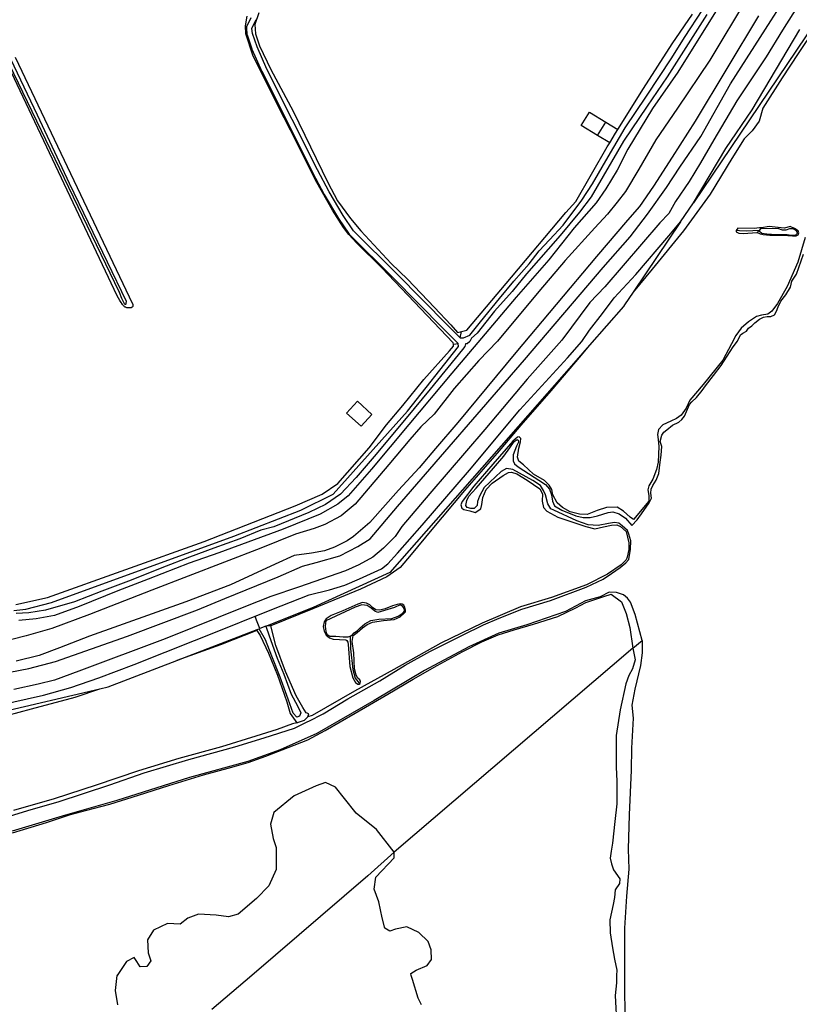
# Model space of a CAD drawing. Header units: metres. Extents: x 102000 to 105000, y 414600 to 420766.
# Tile 56 of 256: x 103575 to 103858, y 416390 to 416747. Entities that reach past the tile are written whole.
import ezdxf

# ---------------------------------------------------------------- set-up
doc = ezdxf.new("R2010")
doc.units = ezdxf.units.M
doc.layers.get('0').update_dxf_attribs({"color": 8})

msp = doc.modelspace()

# ---------------------------------------------------------------- linework, layer by layer
for p, q in [((103581.35, 416712.3), (103543.24, 416792.24)), ((103847.45, 416746.58), (103867.82, 416778.4)), ((103844.48, 416764.13), (103825.41, 416732.37)), ((103865.45, 416764.94), (103851.68, 416743.22)), ((103661.7, 416749.56), (103660.21, 416745.23)), ((103824.29, 416748.9), (103809.86, 416726.26)), ((103811.74, 416738.29), (103819.05, 416749.03)), ((103828.03, 416750.8), (103813.71, 416727.98)), ((103816.14, 416740.62), (103822.87, 416750.71)), ((103843.04, 416748.38), (103820.03, 416710.13)), ((103656.84, 416744.84), (103657.49, 416748.33)), ((103656.97, 416741.93), (103656.84, 416744.84)), ((103658.78, 416747.68), (103657.27, 416744.49)), ((103659.19, 416743.88), (103660.62, 416746.9)), ((103660.21, 416745.23), (103660.47, 416741.86)), ((103660.62, 416746.9), (103660.69, 416747.07)), ((103863.6, 416746.06), (103819.4, 416680.5)), ((103832.89, 416723.7), (103847.45, 416746.58)), ((103659.56, 416734.17), (103656.97, 416741.93)), ((103657.2, 416744.33), (103657.17, 416744.15)), ((103657.17, 416744.15), (103657.17, 416743.98)), ((103657.17, 416743.98), (103657.37, 416741.78)), ((103657.27, 416744.49), (103657.2, 416744.33)), ((103657.37, 416741.78), (103657.42, 416741.54)), ((103657.42, 416741.54), (103659.16, 416736.43)), ((103659.35, 416742.07), (103659.19, 416743.88)), ((103661.04, 416737.12), (103659.35, 416742.07)), ((103660.47, 416741.86), (103661.95, 416737.59)), ((103840.67, 416714.28), (103857.97, 416743.43)), ((103851.68, 416743.22), (103845.78, 416733.57)), ((103863.4, 416743.57), (103857.46, 416734.78)), ((103801.26, 416721.99), (103811.74, 416738.29)), ((103811.61, 416733.18), (103816.14, 416740.62)), ((103659.16, 416736.43), (103659.2, 416736.34)), ((103659.2, 416736.34), (103662.82, 416728.26)), ((103668.68, 416715.66), (103659.56, 416734.17)), ((103664.64, 416729.1), (103661.04, 416737.12)), ((103661.95, 416737.59), (103666.09, 416728.99)), ((103857.46, 416734.78), (103851.64, 416725.88)), ((103571.02, 416731.08), (103610.97, 416648.04)), ((103573.22, 416733.38), (103615.87, 416643.82)), ((103802.42, 416719.27), (103811.61, 416733.18)), ((103825.41, 416732.37), (103813.59, 416714.91)), ((103845.78, 416733.57), (103835.2, 416717.58)), ((103610.3, 416646.81), (103570.8, 416730.14)), ((103662.82, 416728.26), (103662.84, 416728.22)), ((103662.84, 416728.22), (103681.21, 416691.6)), ((103683, 416692.51), (103664.64, 416729.1)), ((103666.09, 416728.99), (103674.18, 416713.79)), ((103813.71, 416727.98), (103804.51, 416714.77)), ((103809.86, 416726.26), (103802.62, 416715.65)), ((103822.09, 416704.56), (103832.89, 416723.7)), ((103851.64, 416725.88), (103844.54, 416714.91)), ((103791.99, 416707.14), (103801.26, 416721.99)), ((103794.66, 416707.75), (103802.42, 416719.27)), ((103835.2, 416717.58), (103826.79, 416703.4)), ((103673.15, 416706.93), (103668.68, 416715.66)), ((103674.18, 416713.79), (103686.73, 416687.97)), ((103778.67, 416708.63), (103781.69, 416713.51)), ((103781.69, 416713.51), (103787.65, 416709.81)), ((103802.62, 416715.65), (103794.08, 416702.9)), ((103804.51, 416714.77), (103795.63, 416700.04)), ((103813.59, 416714.91), (103805.71, 416703.39)), ((103831.22, 416700.2), (103840.67, 416714.28)), ((103844.54, 416714.91), (103843.29, 416710.18)), ((103593.01, 416687.49), (103581.35, 416712.3)), ((103784.63, 416704.94), (103787.65, 416709.81)), ((103787.65, 416709.81), (103791.99, 416707.14)), ((103820.03, 416710.13), (103811.72, 416697.11)), ((103843.29, 416710.18), (103840.7, 416706.71)), ((103682.79, 416687.91), (103673.15, 416706.93)), ((103784.63, 416704.94), (103778.67, 416708.63)), ((103788.51, 416697.27), (103794.66, 416707.75)), ((103789.04, 416702.33), (103791.17, 416705.81)), ((103791.17, 416705.81), (103791.99, 416707.14)), ((103840.7, 416706.71), (103837.81, 416703.77)), ((103794.08, 416702.9), (103782.3, 416682.65)), ((103789.04, 416702.33), (103784.63, 416704.94)), ((103788.16, 416700.88), (103789.04, 416702.33)), ((103805.71, 416703.39), (103799.57, 416692.79)), ((103814.45, 416693.49), (103822.09, 416704.56)), ((103826.79, 416703.4), (103821.93, 416695.06)), ((103837.81, 416703.77), (103833.35, 416696.67)), ((103776.71, 416681.02), (103788.16, 416700.88)), ((103795.63, 416700.04), (103791.68, 416692.36)), ((103819.4, 416680.5), (103831.22, 416700.2)), ((103782.82, 416687.38), (103788.51, 416697.27)), ((103811.72, 416697.11), (103804.88, 416686.6)), ((103821.93, 416695.06), (103817.9, 416688.23)), ((103833.35, 416696.67), (103825.51, 416683.66)), ((103681.21, 416691.6), (103681.22, 416691.59)), ((103681.22, 416691.59), (103685.43, 416683.56)), ((103687.18, 416684.52), (103683, 416692.51)), ((103791.68, 416692.36), (103787.61, 416685.63)), ((103799.57, 416692.79), (103794.71, 416684.6)), ((103809.68, 416686.15), (103814.45, 416693.49)), ((103688.48, 416677.88), (103682.79, 416687.91)), ((103686.73, 416687.97), (103690.29, 416681.31)), ((103817.9, 416688.23), (103812.88, 416681.03)), ((103613.68, 416644.69), (103593.01, 416687.49)), ((103692.28, 416675.93), (103687.18, 416684.52)), ((103778.94, 416681.49), (103782.82, 416687.38)), ((103787.61, 416685.63), (103784.05, 416680.58)), ((103794.71, 416684.6), (103791.75, 416680.77)), ((103804.88, 416686.6), (103799.81, 416679.2)), ((103802.73, 416676.39), (103809.68, 416686.15)), ((103685.43, 416683.56), (103685.45, 416683.52)), ((103685.45, 416683.52), (103690.58, 416674.88)), ((103690.29, 416681.31), (103695.01, 416674.78)), ((103772.15, 416672.36), (103778.94, 416681.49)), ((103773.08, 416677.07), (103776.71, 416681.02)), ((103784.05, 416680.58), (103776.16, 416671.46)), ((103782.3, 416682.65), (103778.1, 416677.09)), ((103791.75, 416680.77), (103788.2, 416676.39)), ((103812.88, 416681.03), (103810.52, 416676.66)), ((103814.75, 416673.59), (103819.4, 416680.5)), ((103825.51, 416683.66), (103815.84, 416670.36)), ((103692.43, 416671.6), (103688.48, 416677.88)), ((103753.35, 416653.52), (103773.08, 416677.07)), ((103778.1, 416677.09), (103771.05, 416668.68)), ((103799.81, 416679.2), (103795.46, 416674.26)), ((103690.58, 416674.88), (103690.61, 416674.83)), ((103690.61, 416674.83), (103694.43, 416669.2)), ((103696.03, 416670.4), (103692.28, 416675.93)), ((103695.01, 416674.78), (103698.7, 416670.31)), ((103788.2, 416676.39), (103783.65, 416671.5)), ((103795.46, 416674.26), (103784.25, 416661.01)), ((103796.47, 416668.13), (103802.73, 416676.39)), ((103814.75, 416673.59), (103797.54, 416648.06)), ((103810.52, 416676.66), (103807.16, 416673.23)), ((103810.5, 416668.52), (103814.75, 416673.59)), ((103694.35, 416669.05), (103692.43, 416671.6)), ((103711.73, 416654.78), (103696.03, 416670.4)), ((103698.7, 416670.31), (103709.7, 416658.47)), ((103776.16, 416671.46), (103766.91, 416659.88)), ((103767.23, 416667.06), (103772.15, 416672.36)), ((103783.65, 416671.5), (103772.83, 416659.65)), ((103807.16, 416673.23), (103787.31, 416650.05)), ((103815.84, 416670.36), (103804.39, 416656.47)), ((103835.48, 416671.33), (103834.93, 416670.48)), ((103834.93, 416670.48), (103834.96, 416670.03)), ((103836.09, 416670.37), (103834.93, 416670.48)), ((103834.96, 416670.03), (103835.89, 416669.5)), ((103841.47, 416671.17), (103835.48, 416671.33)), ((103838.67, 416670.23), (103836.09, 416670.37)), ((103843.3, 416670.49), (103838.67, 416670.23)), ((103840.87, 416669.65), (103842.49, 416669.78)), ((103843.34, 416671.4), (103841.47, 416671.17)), ((103842.49, 416669.78), (103843.3, 416670.49)), ((103842.49, 416669.78), (103843.61, 416669.32)), ((103843.76, 416671.03), (103843.3, 416670.49)), ((103843.3, 416670.49), (103843.39, 416670.21)), ((103844.11, 416671.5), (103843.34, 416671.4)), ((103843.39, 416670.21), (103844.29, 416669.55)), ((103850.05, 416671.17), (103843.76, 416671.03)), ((103846.94, 416671.98), (103844.11, 416671.5)), ((103851.23, 416671.4), (103846.94, 416671.98)), ((103851.79, 416670.56), (103850.05, 416671.17)), ((103852.5, 416671.34), (103851.23, 416671.4)), ((103852.95, 416670.65), (103851.79, 416670.56)), ((103854.5, 416671.99), (103852.5, 416671.34)), ((103854.3, 416671.12), (103852.95, 416670.65)), ((103855.62, 416671.03), (103854.3, 416671.12)), ((103856.05, 416671.22), (103854.5, 416671.99)), ((103856.77, 416670.41), (103855.62, 416671.03)), ((103857.45, 416670.35), (103856.05, 416671.22)), ((103857.16, 416669.55), (103856.77, 416670.41)), ((103857.68, 416669.67), (103857.45, 416670.35)), ((103697.28, 416665.85), (103694.35, 416669.05)), ((103694.43, 416669.2), (103694.55, 416669.05)), ((103694.55, 416669.05), (103710.32, 416653.37)), ((103771.05, 416668.68), (103758.82, 416654.7)), ((103763.48, 416663.11), (103767.23, 416667.06)), ((103786.69, 416657.04), (103796.47, 416668.13)), ((103798.5, 416654.46), (103810.5, 416668.52)), ((103835.89, 416669.5), (103837.46, 416669.37)), ((103837.46, 416669.37), (103840.87, 416669.65)), ((103843.61, 416669.32), (103844.66, 416669.06)), ((103844.29, 416669.55), (103846.1, 416669.25)), ((103844.66, 416669.06), (103847.11, 416668.73)), ((103846.1, 416669.25), (103849.41, 416669.09)), ((103847.11, 416668.73), (103851.99, 416668.74)), ((103849.41, 416669.09), (103853.37, 416669.04)), ((103851.99, 416668.74), (103855.3, 416668.5)), ((103853.37, 416669.04), (103855.05, 416668.76)), ((103855.05, 416668.76), (103856.49, 416668.73)), ((103855.3, 416668.5), (103856.72, 416668.55)), ((103856.49, 416668.73), (103857.16, 416669.55)), ((103856.72, 416668.55), (103857.47, 416668.88)), ((103859.94, 416667.92), (103857.3, 416659.01)), ((103857.47, 416668.88), (103857.68, 416669.67)), ((103706.34, 416656.98), (103697.28, 416665.85)), ((103759.79, 416658.39), (103763.48, 416663.11)), ((103784.25, 416661.01), (103754.92, 416626.2)), ((103766.91, 416659.88), (103755.13, 416646.23)), ((103772.83, 416659.65), (103763.3, 416648.36)), ((103857.3, 416659.01), (103853.38, 416650.16)), ((103856.85, 416654.57), (103859.39, 416661.84)), ((103732.21, 416629.68), (103706.34, 416656.98)), ((103709.7, 416658.47), (103715.65, 416652.78)), ((103754.29, 416652.05), (103759.79, 416658.39)), ((103758.1, 416623.53), (103786.69, 416657.04)), ((103804.39, 416656.47), (103797.54, 416648.06)), ((103710.32, 416653.37), (103728.7, 416634.72)), ((103711.74, 416654.77), (103711.73, 416654.78)), ((103730.12, 416636.13), (103711.74, 416654.77)), ((103715.65, 416652.78), (103725.42, 416642.56)), ((103737.13, 416634.31), (103753.35, 416653.52)), ((103748.99, 416645.84), (103754.29, 416652.05)), ((103758.82, 416654.7), (103753.58, 416648.36)), ((103790.59, 416645.99), (103798.5, 416654.46)), ((103854.63, 416649.93), (103855.09, 416652.11)), ((103855.09, 416652.11), (103856.85, 416654.57)), ((103753.58, 416648.36), (103747.17, 416641.18)), ((103763.3, 416648.36), (103748.34, 416630.28)), ((103787.31, 416650.05), (103781.82, 416644.4)), ((103853.38, 416650.16), (103849.94, 416643.94)), ((103852.93, 416647.1), (103854.63, 416649.93)), ((103611.23, 416645.12), (103610.3, 416646.81)), ((103610.97, 416648.04), (103611.82, 416645.95)), ((103611.7, 416644.35), (103611.23, 416645.12)), ((103611.82, 416645.95), (103612.82, 416643.97)), ((103613.6, 416644.08), (103613.68, 416644.69)), ((103742.19, 416637.33), (103748.99, 416645.84)), ((103755.13, 416646.23), (103742.45, 416631.35)), ((103786.35, 416640.35), (103790.59, 416645.99)), ((103797.54, 416648.06), (103794.45, 416643.47)), ((103850.18, 416642.78), (103851.12, 416644.82)), ((103851.12, 416644.82), (103852.93, 416647.1)), ((103612.04, 416643.83), (103611.7, 416644.35)), ((103612.15, 416643.64), (103612.04, 416643.83)), ((103612.28, 416643.45), (103612.15, 416643.64)), ((103612.43, 416643.27), (103612.28, 416643.45)), ((103612.59, 416643.11), (103612.43, 416643.27)), ((103612.77, 416642.96), (103612.59, 416643.11)), ((103612.96, 416642.82), (103612.77, 416642.96)), ((103612.82, 416643.97), (103613.12, 416643.79)), ((103613.16, 416642.7), (103612.96, 416642.82)), ((103613.12, 416643.79), (103613.38, 416643.7)), ((103613.37, 416642.6), (103613.16, 416642.7)), ((103613.59, 416642.51), (103613.37, 416642.6)), ((103613.38, 416643.7), (103613.51, 416643.84)), ((103613.51, 416643.84), (103613.6, 416644.08)), ((103613.82, 416642.44), (103613.59, 416642.51)), ((103614.05, 416642.39), (103613.82, 416642.44)), ((103614.28, 416642.36), (103614.05, 416642.39)), ((103614.51, 416642.35), (103614.28, 416642.36)), ((103614.74, 416642.36), (103614.51, 416642.35)), ((103614.97, 416642.39), (103614.74, 416642.36)), ((103615.2, 416642.43), (103614.97, 416642.39)), ((103615.27, 416642.44), (103615.2, 416642.43)), ((103615.35, 416642.46), (103615.27, 416642.44)), ((103615.42, 416642.48), (103615.35, 416642.46)), ((103615.49, 416642.51), (103615.42, 416642.48)), ((103615.56, 416642.55), (103615.49, 416642.51)), ((103615.63, 416642.59), (103615.56, 416642.55)), ((103615.69, 416642.64), (103615.63, 416642.59)), ((103615.75, 416642.69), (103615.69, 416642.64)), ((103615.8, 416642.74), (103615.75, 416642.69)), ((103615.85, 416642.8), (103615.8, 416642.74)), ((103615.89, 416642.87), (103615.85, 416642.8)), ((103615.87, 416643.82), (103615.91, 416643.75)), ((103615.93, 416642.94), (103615.89, 416642.87)), ((103615.91, 416643.75), (103615.95, 416643.68)), ((103615.96, 416643.01), (103615.93, 416642.94)), ((103615.95, 416643.68), (103615.97, 416643.61)), ((103615.98, 416643.08), (103615.96, 416643.01)), ((103615.97, 416643.61), (103615.99, 416643.54)), ((103616, 416643.16), (103615.98, 416643.08)), ((103615.99, 416643.54), (103616.01, 416643.46)), ((103616.01, 416643.23), (103616, 416643.16)), ((103616.01, 416643.46), (103616.02, 416643.39)), ((103616.02, 416643.31), (103616.01, 416643.23)), ((103616.02, 416643.39), (103616.02, 416643.31)), ((103725.42, 416642.56), (103731.37, 416636.28)), ((103747.17, 416641.18), (103740.9, 416633.16)), ((103781.82, 416644.4), (103771.66, 416630.71)), ((103794.07, 416642.91), (103781.71, 416628.84)), ((103794.45, 416643.47), (103794.07, 416642.91)), ((103847.88, 416641.22), (103846.37, 416640.15)), ((103849.94, 416643.94), (103847.88, 416641.22)), ((103848.8, 416639.9), (103849.55, 416641.17)), ((103849.55, 416641.17), (103850.18, 416642.78)), ((103781.67, 416634.26), (103786.35, 416640.35)), ((103842.26, 416639.29), (103839.42, 416637.29)), ((103841.65, 416636.97), (103843.34, 416638.29)), ((103844.12, 416639.75), (103842.26, 416639.29)), ((103843.34, 416638.29), (103844.78, 416638.97)), ((103846.37, 416640.15), (103844.12, 416639.75)), ((103844.78, 416638.97), (103846.14, 416639.29)), ((103846.14, 416639.29), (103847.52, 416639.23)), ((103847.52, 416639.23), (103848.8, 416639.9)), ((103728.7, 416634.72), (103728.71, 416634.72)), ((103728.71, 416634.72), (103733.98, 416629.43)), ((103734.71, 416631.53), (103730.12, 416636.13)), ((103731.37, 416636.28), (103733.8, 416633.4)), ((103735.27, 416633.8), (103737.13, 416634.31)), ((103738.28, 416632.51), (103742.19, 416637.33)), ((103778.86, 416630.13), (103781.67, 416634.26)), ((103836.71, 416634.98), (103834.77, 416632.32)), ((103839.42, 416637.29), (103836.71, 416634.98)), ((103837.39, 416633.17), (103838.69, 416633.97)), ((103838.69, 416633.97), (103839.43, 416635.03)), ((103839.43, 416635.03), (103840.61, 416635.84)), ((103840.61, 416635.84), (103841.65, 416636.97)), ((103742.45, 416631.35), (103731.71, 416618.67)), ((103733.8, 416633.4), (103735.27, 416633.8)), ((103734.71, 416631.53), (103735.27, 416633.8)), ((103734.71, 416631.53), (103735.98, 416631.51)), ((103735.98, 416631.51), (103738.28, 416632.51)), ((103738.89, 416631.35), (103738.31, 416630.18)), ((103740.9, 416633.16), (103738.89, 416631.35)), ((103771.66, 416630.71), (103759.11, 416616.45)), ((103834.77, 416632.32), (103833.18, 416629.34)), ((103835.36, 416630.29), (103836.5, 416632.55)), ((103836.5, 416632.55), (103837.39, 416633.17)), ((103715.66, 416604.83), (103734.12, 416628.36)), ((103721.57, 416616.39), (103730.89, 416626.8)), ((103735.61, 416627.29), (103723.9, 416612.93)), ((103730.89, 416626.8), (103732.38, 416628.49)), ((103732.28, 416629.22), (103732.21, 416629.68)), ((103732.28, 416629.22), (103733.98, 416629.43)), ((103732.38, 416628.49), (103732.28, 416629.22)), ((103734.12, 416628.36), (103733.98, 416629.43)), ((103736.5, 416628.36), (103735.61, 416627.29)), ((103736.69, 416629.28), (103736.5, 416628.36)), ((103737.34, 416629.34), (103736.69, 416629.28)), ((103738.31, 416630.18), (103737.34, 416629.34)), ((103748.34, 416630.28), (103741.49, 416623.26)), ((103773.72, 416624.19), (103778.86, 416630.13)), ((103781.71, 416628.84), (103776.01, 416622.35)), ((103781.71, 416628.84), (103778.69, 416625.21)), ((103829.43, 416621.52), (103833.79, 416628.23)), ((103833.18, 416629.34), (103830.12, 416623.35)), ((103833.79, 416628.23), (103835.36, 416630.29)), ((103712.02, 416570.26), (103758.1, 416623.53)), ((103741.49, 416623.26), (103732.57, 416613.13)), ((103754.92, 416626.2), (103733.89, 416600.81)), ((103756.43, 416605.33), (103773.72, 416624.19)), ((103778.69, 416625.21), (103767.61, 416612.24)), ((103830.12, 416623.35), (103823, 416614.58)), ((103776.01, 416622.35), (103709.2, 416546.29)), ((103826.71, 416617.84), (103829.43, 416621.52)), ((103713.94, 416606.94), (103721.57, 416616.39)), ((103731.71, 416618.67), (103716.12, 416600.1)), ((103759.11, 416616.45), (103743.66, 416598.26)), ((103823.79, 416614.04), (103826.71, 416617.84)), ((103723.9, 416612.93), (103715.17, 416602.38)), ((103732.57, 416613.13), (103725.32, 416603.77)), ((103823, 416614.58), (103818.14, 416608.82)), ((103822.55, 416612.33), (103823.79, 416614.04)), ((103767.61, 416612.24), (103756.73, 416599.86)), ((103818.85, 416608.3), (103820.49, 416609.86)), ((103820.49, 416609.86), (103822.55, 416612.33)), ((103697.44, 416608.47), (103693.48, 416604.12)), ((103702.72, 416603.66), (103697.44, 416608.47)), ((103708.05, 416599.89), (103713.94, 416606.94)), ((103816.73, 416605.99), (103814.98, 416603.49)), ((103818.14, 416608.82), (103816.73, 416605.99)), ((103816.95, 416604.81), (103818.02, 416607.27)), ((103818.02, 416607.27), (103818.85, 416608.3)), ((103688.67, 416574.76), (103715.66, 416604.83)), ((103693.48, 416604.12), (103698.87, 416599.43)), ((103698.87, 416599.43), (103702.72, 416603.66)), ((103715.17, 416602.38), (103703.52, 416588.41)), ((103725.32, 416603.77), (103720.42, 416599.17)), ((103738.11, 416583.51), (103756.43, 416605.33)), ((103813.28, 416602.26), (103811.25, 416601.27)), ((103814.98, 416603.49), (103813.28, 416602.26)), ((103814.07, 416600.95), (103815.21, 416601.82)), ((103815.21, 416601.82), (103816.13, 416603.08)), ((103816.13, 416603.08), (103816.95, 416604.81)), ((103701.71, 416591.54), (103708.05, 416599.89)), ((103716.12, 416600.1), (103702.6, 416583.86)), ((103720.42, 416599.17), (103716.47, 416594.64)), ((103743.66, 416598.26), (103723.76, 416574.98)), ((103733.89, 416600.81), (103725.85, 416591.38)), ((103756.73, 416599.86), (103748.16, 416589.62)), ((103806.76, 416598.21), (103806.38, 416596.38)), ((103808.35, 416599.89), (103806.76, 416598.21)), ((103811.25, 416601.27), (103808.35, 416599.89)), ((103809.78, 416598.11), (103811.81, 416599.76)), ((103811.81, 416599.76), (103814.07, 416600.95)), ((103716.47, 416594.64), (103708.87, 416585.57)), ((103755.6, 416595.46), (103753.81, 416594)), ((103754.38, 416593.84), (103755.39, 416594.63)), ((103755.39, 416594.63), (103755.8, 416594.4)), ((103756.17, 416595.55), (103755.6, 416595.46)), ((103756.72, 416595.01), (103756.17, 416595.55)), ((103756.71, 416593.7), (103756.72, 416595.01)), ((103806.38, 416596.38), (103806.56, 416594.65)), ((103806.56, 416594.65), (103806.8, 416592.08)), ((103807.37, 416593.87), (103807.94, 416596.19)), ((103807.94, 416596.19), (103808.64, 416597.2)), ((103808.64, 416597.2), (103809.78, 416598.11)), ((103690.39, 416578.67), (103701.71, 416591.54)), ((103725.85, 416591.38), (103719.87, 416584.33)), ((103753.81, 416594), (103746.62, 416585.65)), ((103750.66, 416588.55), (103752.83, 416591.62)), ((103752.83, 416591.62), (103754.38, 416593.84)), ((103755.14, 416592.19), (103753.95, 416589.06)), ((103755.92, 416593.66), (103755.14, 416592.19)), ((103755.55, 416588.22), (103756.05, 416591.49)), ((103755.8, 416594.4), (103755.92, 416593.66)), ((103756.05, 416591.49), (103756.71, 416593.7)), ((103806.8, 416592.08), (103806.59, 416586.41)), ((103807.94, 416592), (103807.37, 416593.87)), ((103807.65, 416588.87), (103807.94, 416592)), ((103703.52, 416588.41), (103696.99, 416580.84)), ((103748.16, 416589.62), (103736.32, 416576.02)), ((103746.85, 416584.13), (103750.66, 416588.55)), ((103753.95, 416589.06), (103754, 416586.84)), ((103756.04, 416586.7), (103755.55, 416588.22)), ((103807.34, 416586.4), (103807.65, 416588.87)), ((103708.87, 416585.57), (103696.62, 416571.11)), ((103719.87, 416584.33), (103712.36, 416576.26)), ((103746.62, 416585.65), (103739.76, 416577.64)), ((103740.62, 416576.97), (103746.85, 416584.13)), ((103751.57, 416584.11), (103749.69, 416582.93)), ((103753.85, 416583.75), (103751.57, 416584.11)), ((103754, 416586.84), (103754.46, 416585.78)), ((103754.46, 416585.78), (103755.81, 416584.65)), ((103755.81, 416584.65), (103757.91, 416583.34)), ((103757.72, 416585.41), (103756.04, 416586.7)), ((103761.31, 416582.06), (103757.72, 416585.41)), ((103806.59, 416586.41), (103806.04, 416583.76)), ((103806.88, 416582.23), (103807.34, 416586.4)), ((103696.99, 416580.84), (103691.29, 416574.69)), ((103702.6, 416583.86), (103694.06, 416574.09)), ((103720.92, 416563.46), (103738.11, 416583.51)), ((103749.69, 416582.93), (103743.49, 416577.13)), ((103746.35, 416578.79), (103750.3, 416581.51)), ((103750.3, 416581.51), (103752.3, 416582.67)), ((103752.3, 416582.67), (103753.38, 416582.75)), ((103753.38, 416582.75), (103755.36, 416582.18)), ((103761.12, 416579.76), (103753.85, 416583.75)), ((103755.36, 416582.18), (103759.05, 416579.85)), ((103757.91, 416583.34), (103763.33, 416579.89)), ((103765.3, 416579.66), (103761.31, 416582.06)), ((103806.04, 416583.76), (103804.66, 416580.18)), ((103805.89, 416579.83), (103806.88, 416582.23)), ((103684.69, 416574.79), (103690.39, 416578.67)), ((103739.76, 416577.64), (103735.42, 416572.08)), ((103737.96, 416574.03), (103740.62, 416576.97)), ((103743.49, 416577.13), (103741.79, 416574)), ((103744.16, 416576.39), (103746.35, 416578.79)), ((103759.05, 416579.85), (103763.71, 416576.67)), ((103763.89, 416577.88), (103761.12, 416579.76)), ((103763.33, 416579.89), (103765.77, 416578.26)), ((103765.01, 416576.12), (103763.89, 416577.88)), ((103767.08, 416578), (103765.3, 416579.66)), ((103765.77, 416578.26), (103767.13, 416576.54)), ((103768.07, 416576.47), (103767.08, 416578)), ((103803.19, 416577.76), (103802.91, 416576.37)), ((103804.66, 416580.18), (103803.19, 416577.76)), ((103804.05, 416576.55), (103804.62, 416577.84)), ((103804.62, 416577.84), (103805.89, 416579.83)), ((103674.86, 416570.52), (103684.69, 416574.79)), ((103676.9, 416568.93), (103688.67, 416574.76)), ((103691.29, 416574.69), (103685.86, 416571)), ((103694.06, 416574.09), (103690.31, 416571.12)), ((103712.36, 416576.26), (103701.98, 416564.41)), ((103723.76, 416574.98), (103713.63, 416563.03)), ((103736.32, 416576.02), (103724.42, 416561.9)), ((103737.2, 416572.48), (103737.96, 416574.03)), ((103741.79, 416574), (103741.09, 416572.04)), ((103742.66, 416570.94), (103742.92, 416573.59)), ((103742.92, 416573.59), (103744.16, 416576.39)), ((103763.71, 416576.67), (103764.66, 416574.89)), ((103764.66, 416574.89), (103764.53, 416572.22)), ((103765.73, 416574.51), (103765.01, 416576.12)), ((103766.53, 416571.23), (103765.73, 416574.51)), ((103767.13, 416576.54), (103767.86, 416574.55)), ((103767.86, 416574.55), (103768.24, 416572.17)), ((103768.35, 416574.45), (103768.07, 416576.47)), ((103769.94, 416571.55), (103768.35, 416574.45)), ((103802.91, 416576.37), (103803.23, 416574.32)), ((103803.23, 416574.32), (103803.17, 416572.25)), ((103803.4, 416571.57), (103804.14, 416573.28)), ((103804, 416575.09), (103804.05, 416576.55)), ((103804.14, 416573.28), (103804, 416575.09)), ((103641.87, 416557.58), (103674.86, 416570.52)), ((103685.86, 416571), (103679.78, 416568.03)), ((103690.31, 416571.12), (103683.9, 416567.49)), ((103696.62, 416571.11), (103691.62, 416566.91)), ((103702.09, 416558.52), (103712.02, 416570.26)), ((103735.42, 416572.08), (103735.02, 416570.84)), ((103735.02, 416570.84), (103735.38, 416569.63)), ((103735.38, 416569.63), (103736.12, 416569.16)), ((103736.76, 416570.69), (103737.2, 416572.48)), ((103737.31, 416569.85), (103736.76, 416570.69)), ((103738.67, 416569.52), (103737.31, 416569.85)), ((103740.97, 416570.68), (103739.89, 416569.5)), ((103741.09, 416572.04), (103740.97, 416570.68)), ((103742.22, 416569.44), (103742.66, 416570.94)), ((103764.53, 416572.22), (103764.98, 416569.93)), ((103764.98, 416569.93), (103766.16, 416568.56)), ((103767.66, 416569.39), (103766.53, 416571.23)), ((103768.24, 416572.17), (103768.95, 416570.55)), ((103768.95, 416570.55), (103771.64, 416568.96)), ((103771.84, 416569.87), (103769.94, 416571.55)), ((103774.68, 416568.38), (103771.84, 416569.87)), ((103787.89, 416569.94), (103784.49, 416568.86)), ((103791.7, 416570.08), (103787.89, 416569.94)), ((103793.98, 416568.62), (103791.7, 416570.08)), ((103803.17, 416572.25), (103797.62, 416565.54)), ((103800.62, 416567.56), (103803.4, 416571.57)), ((103652.57, 416559.49), (103676.9, 416568.93)), ((103679.78, 416568.03), (103667.16, 416562.85)), ((103683.9, 416567.49), (103670.57, 416561.99)), ((103691.62, 416566.91), (103685.61, 416563.73)), ((103736.12, 416569.16), (103738.21, 416568.73)), ((103738.21, 416568.73), (103740.21, 416568.08)), ((103739.89, 416569.5), (103738.67, 416569.52)), ((103740.21, 416568.08), (103742.22, 416569.44)), ((103766.16, 416568.56), (103770.15, 416566.45)), ((103768.75, 416568.88), (103767.66, 416569.39)), ((103777.04, 416565.09), (103768.75, 416568.88)), ((103770.15, 416566.45), (103780.39, 416563.05)), ((103771.64, 416568.96), (103776.76, 416566.9)), ((103778.02, 416567.47), (103774.68, 416568.38)), ((103776.76, 416566.9), (103779.37, 416566.3)), ((103780.82, 416567.32), (103778.02, 416567.47)), ((103779.37, 416566.3), (103781.9, 416566.27)), ((103784.49, 416568.86), (103780.82, 416567.32)), ((103781.9, 416566.27), (103784.57, 416566.94)), ((103784.57, 416566.94), (103788.5, 416568.15)), ((103788.5, 416568.15), (103790.12, 416568.28)), ((103790.12, 416568.28), (103792.41, 416567.62)), ((103792.41, 416567.62), (103794.71, 416566.09)), ((103796.4, 416566.35), (103793.98, 416568.62)), ((103794.71, 416566.09), (103797, 416563.4)), ((103797.62, 416565.54), (103796.4, 416566.35)), ((103799.03, 416565.38), (103800.62, 416567.56)), ((103667.16, 416562.85), (103662.44, 416561.62)), ((103685.61, 416563.73), (103681.73, 416562.27)), ((103701.98, 416564.41), (103696.07, 416559.35)), ((103713.63, 416563.03), (103711.17, 416559.41)), ((103711.98, 416553.28), (103720.92, 416563.46)), ((103781.26, 416563.61), (103777.04, 416565.09)), ((103780.39, 416563.05), (103783.6, 416562.16)), ((103784.84, 416563.33), (103781.26, 416563.61)), ((103783.6, 416562.16), (103786.81, 416562.88)), ((103788.63, 416564.13), (103784.84, 416563.33)), ((103786.81, 416562.88), (103789.69, 416563.54)), ((103790.81, 416564.43), (103788.63, 416564.13)), ((103789.69, 416563.54), (103791.57, 416563.62)), ((103792.32, 416564.2), (103790.81, 416564.43)), ((103791.57, 416563.62), (103792.98, 416562.96)), ((103793.6, 416563.27), (103792.32, 416564.2)), ((103792.98, 416562.96), (103795.02, 416561.18)), ((103795.51, 416561.51), (103793.6, 416563.27)), ((103797, 416563.4), (103799.03, 416565.38)), ((103586.39, 416535.36), (103652.57, 416559.49)), ((103670.57, 416561.99), (103647.15, 416553.39)), ((103662.44, 416561.62), (103654.74, 416558.58)), ((103675.03, 416560.18), (103662.4, 416555.17)), ((103681.73, 416562.27), (103675.03, 416560.18)), ((103696.07, 416559.35), (103693.7, 416557.77)), ((103711.17, 416559.41), (103706.97, 416555.17)), ((103724.42, 416561.9), (103716.96, 416552.88)), ((103795.02, 416561.18), (103795.99, 416557.12)), ((103795.99, 416560.17), (103795.51, 416561.51)), ((103796.63, 416557.86), (103795.99, 416560.17)), ((103585.05, 416537.23), (103641.87, 416557.58)), ((103654.74, 416558.58), (103645.36, 416555.09)), ((103689.17, 416555.55), (103685.48, 416554.13)), ((103693.7, 416557.77), (103689.17, 416555.55)), ((103691.03, 416552.38), (103697.58, 416555.75)), ((103697.58, 416555.75), (103702.09, 416558.52)), ((103795.99, 416557.12), (103795.92, 416554.63)), ((103796.62, 416554.81), (103796.63, 416557.86)), ((103662.4, 416555.17), (103622.8, 416539.89)), ((103636.56, 416551.92), (103626.47, 416548.04)), ((103647.15, 416553.39), (103636.41, 416549.7)), ((103645.36, 416555.09), (103636.56, 416551.92)), ((103674.47, 416552.42), (103667.57, 416549.38)), ((103680.76, 416553.31), (103674.47, 416552.42)), ((103685.48, 416554.13), (103680.76, 416553.31)), ((103682.46, 416549.9), (103691.03, 416552.38)), ((103703.06, 416551.84), (103697.98, 416549.12)), ((103706.97, 416555.17), (103703.06, 416551.84)), ((103708.51, 416549.41), (103711.98, 416553.28)), ((103716.96, 416552.88), (103712.93, 416548.17)), ((103795.33, 416551.93), (103794.99, 416550.87)), ((103795.92, 416554.63), (103795.33, 416551.93)), ((103795.97, 416551.03), (103796.62, 416554.81)), ((103636.41, 416549.7), (103621.47, 416543.88)), ((103667.57, 416549.38), (103651.37, 416541.86)), ((103668.71, 416544.69), (103677.49, 416548.61)), ((103677.49, 416548.61), (103682.46, 416549.9)), ((103697.98, 416549.12), (103693.12, 416546.96)), ((103706.15, 416547.68), (103708.51, 416549.41)), ((103712.93, 416548.17), (103708.11, 416544.75)), ((103793.21, 416549.12), (103788.19, 416545.73)), ((103792.85, 416548.12), (103794.85, 416549.76)), ((103794.99, 416550.87), (103793.21, 416549.12)), ((103794.85, 416549.76), (103795.97, 416551.03)), ((103626.47, 416548.04), (103615.4, 416543.57)), ((103649.34, 416536.91), (103668.71, 416544.69)), ((103693.12, 416546.96), (103676.05, 416540.96)), ((103709.2, 416546.29), (103681.4, 416533.57)), ((103698.26, 416544.04), (103706.15, 416547.68)), ((103708.11, 416544.75), (103698.57, 416540.27)), ((103788.19, 416545.73), (103780.55, 416541.84)), ((103786.62, 416543.94), (103789.73, 416546)), ((103789.73, 416546), (103792.85, 416548.12)), ((103615.4, 416543.57), (103604.67, 416539.5)), ((103621.47, 416543.88), (103610.54, 416539.61)), ((103651.37, 416541.86), (103635.14, 416535.71)), ((103687.34, 416540.06), (103692.85, 416541.71)), ((103692.85, 416541.71), (103698.26, 416544.04)), ((103780.55, 416541.84), (103767.87, 416537.21)), ((103780.42, 416540.93), (103786.62, 416543.94)), ((103604.67, 416539.5), (103594.83, 416535.61)), ((103610.54, 416539.61), (103596.43, 416533.98)), ((103622.8, 416539.89), (103600.23, 416531.01)), ((103666.01, 416537.54), (103656.8, 416533.97)), ((103676.05, 416540.96), (103666.01, 416537.54)), ((103669.84, 416534.21), (103680, 416538.19)), ((103680, 416538.19), (103687.34, 416540.06)), ((103698.57, 416540.27), (103681.23, 416533.12)), ((103767.57, 416536.11), (103780.42, 416540.93)), ((103785.52, 416537.51), (103780.23, 416536.04)), ((103784.41, 416536.74), (103786.84, 416537.56)), ((103788.88, 416539.14), (103785.52, 416537.51)), ((103786.84, 416537.56), (103789.54, 416538.41)), ((103791.54, 416539), (103788.88, 416539.14)), ((103789.54, 416538.41), (103793.31, 416535.71)), ((103793.99, 416538.2), (103791.54, 416539)), ((103795.43, 416537.01), (103793.99, 416538.2)), ((103573.47, 416534.71), (103585.05, 416537.23)), ((103577.1, 416533.04), (103586.39, 416535.36)), ((103594.83, 416535.61), (103584.29, 416532.58)), ((103596.43, 416533.98), (103587.51, 416530.75)), ((103635.14, 416535.71), (103600.23, 416523.17)), ((103656.8, 416533.97), (103627.71, 416522.25)), ((103639.4, 416532.76), (103649.34, 416536.91)), ((103660.32, 416530.39), (103669.84, 416534.21)), ((103697.58, 416534.86), (103692.21, 416532.38)), ((103699.12, 416534.6), (103696.69, 416533.76)), ((103699.27, 416535.37), (103697.58, 416534.86)), ((103700.97, 416534.35), (103699.12, 416534.6)), ((103700.73, 416535.18), (103699.27, 416535.37)), ((103702.01, 416534.54), (103700.73, 416535.18)), ((103702.43, 416533.35), (103700.97, 416534.35)), ((103702.99, 416533.64), (103702.01, 416534.54)), ((103710.18, 416534.18), (103707.58, 416533.16)), ((103711.86, 416534.69), (103710.18, 416534.18)), ((103713, 416534.59), (103710.94, 416533.55)), ((103712.96, 416534.91), (103711.86, 416534.69)), ((103713.74, 416534.78), (103712.96, 416534.91)), ((103713.94, 416533.98), (103713, 416534.59)), ((103714.28, 416534.42), (103713.74, 416534.78)), ((103714.56, 416532.94), (103713.94, 416533.98)), ((103714.68, 416533.77), (103714.28, 416534.42)), ((103767.87, 416537.21), (103756.67, 416533.82)), ((103757.08, 416533.01), (103767.57, 416536.11)), ((103780.23, 416536.04), (103772.96, 416532.15)), ((103776.68, 416533.53), (103780.3, 416535.39)), ((103780.3, 416535.39), (103784.41, 416536.74)), ((103793.31, 416535.71), (103795.05, 416531.42)), ((103796.58, 416535.59), (103795.43, 416537.01)), ((103798.25, 416531.1), (103796.58, 416535.59)), ((103572.8, 416532.51), (103577.1, 416533.04)), ((103578.21, 416531.67), (103573.61, 416531.41)), ((103584.29, 416532.58), (103578.21, 416531.67)), ((103587.51, 416530.75), (103580.84, 416529.45)), ((103600.23, 416531.01), (103586.52, 416526)), ((103614.07, 416523.17), (103639.4, 416532.76)), ((103649.56, 416526.06), (103660.32, 416530.39)), ((103660.86, 416529.05), (103660.32, 416530.39)), ((103681.4, 416533.57), (103664.74, 416526.98)), ((103681.23, 416533.12), (103666.02, 416526.88)), ((103696.69, 416533.76), (103685.95, 416528.8)), ((103687.9, 416530.65), (103686.09, 416529.46)), ((103692.21, 416532.38), (103687.9, 416530.65)), ((103703.79, 416532.22), (103702.43, 416533.35)), ((103704.13, 416532.77), (103702.99, 416533.64)), ((103704.91, 416531.77), (103703.79, 416532.22)), ((103705.66, 416532.57), (103704.13, 416532.77)), ((103710.94, 416533.55), (103704.91, 416531.77)), ((103707.58, 416533.16), (103705.66, 416532.57)), ((103709.99, 416529.66), (103712.21, 416530.51)), ((103712.21, 416530.51), (103713.95, 416531.5)), ((103713.02, 416530.25), (103714.36, 416531.38)), ((103713.95, 416531.5), (103714.54, 416532.3)), ((103714.36, 416531.38), (103714.86, 416532.07)), ((103714.54, 416532.3), (103714.56, 416532.94)), ((103714.95, 416532.7), (103714.68, 416533.77)), ((103714.86, 416532.07), (103714.95, 416532.7)), ((103756.67, 416533.82), (103742.7, 416527.93)), ((103748.91, 416529.67), (103757.08, 416533.01)), ((103772.96, 416532.15), (103759, 416527.32)), ((103761.38, 416527.59), (103770.18, 416530.37)), ((103770.18, 416530.37), (103776.68, 416533.53)), ((103795.05, 416531.42), (103796.29, 416526.37)), ((103800.75, 416521.57), (103798.25, 416531.1)), ((103580.84, 416529.45), (103574.63, 416528.93)), ((103662.1, 416525.94), (103660.86, 416529.05)), ((103664.19, 416526.77), (103662.1, 416525.94)), ((103664.74, 416526.98), (103664.19, 416526.77)), ((103664.19, 416526.77), (103665.41, 416523.31)), ((103666.02, 416526.88), (103664.74, 416526.98)), ((103667.91, 416519.85), (103666.02, 416526.88)), ((103685.35, 416528.36), (103685.04, 416526.73)), ((103685.04, 416526.73), (103685.38, 416524.96)), ((103686.09, 416529.46), (103685.35, 416528.36)), ((103685.95, 416528.8), (103685.71, 416526.79)), ((103685.71, 416526.79), (103686.01, 416524.9)), ((103698.51, 416526.18), (103700.17, 416527.66)), ((103699.29, 416526.23), (103701.06, 416527.41)), ((103700.17, 416527.66), (103702.34, 416528.84)), ((103701.06, 416527.41), (103702.93, 416528.23)), ((103702.34, 416528.84), (103705.29, 416529.3)), ((103702.93, 416528.23), (103706.91, 416528.85)), ((103705.29, 416529.3), (103709.99, 416529.66)), ((103706.91, 416528.85), (103710.86, 416529.28)), ((103710.86, 416529.28), (103713.02, 416530.25)), ((103742.7, 416527.93), (103727.73, 416520.67)), ((103735.64, 416523.61), (103743.19, 416527.34)), ((103743.19, 416527.34), (103748.91, 416529.67)), ((103759, 416527.32), (103748.78, 416524.27)), ((103754.33, 416525.51), (103761.38, 416527.59)), ((103577.23, 416523.33), (103562.29, 416519.53)), ((103586.52, 416526), (103577.23, 416523.33)), ((103587.9, 416513.95), (103614.07, 416523.17)), ((103600.23, 416523.17), (103589.32, 416518.91)), ((103616.48, 416512.9), (103649.56, 416526.06)), ((103634.69, 416515.44), (103661.1, 416525.55)), ((103660.96, 416525.23), (103647.81, 416520.07)), ((103661.1, 416525.55), (103660.96, 416525.23)), ((103660.96, 416525.23), (103662.18, 416523.48)), ((103661.1, 416525.55), (103661.84, 416525.84)), ((103661.84, 416525.84), (103662.1, 416525.94)), ((103664.08, 416521.85), (103661.84, 416525.84)), ((103662.18, 416523.48), (103665.15, 416516.98)), ((103665.41, 416523.31), (103668.38, 416515.17)), ((103685.38, 416524.96), (103686.08, 416523.58)), ((103686.01, 416524.9), (103686.38, 416523.91)), ((103686.08, 416523.58), (103687.34, 416522.55)), ((103686.38, 416523.91), (103687.49, 416523.24)), ((103687.49, 416523.24), (103689.69, 416523.16)), ((103689.69, 416523.16), (103692.25, 416522.89)), ((103694.1, 416522.93), (103694.81, 416523.17)), ((103695.88, 416523.41), (103694.81, 416523.17)), ((103694.81, 416523.17), (103695.45, 416523.39)), ((103694.81, 416523.17), (103694.94, 416518.57)), ((103695.45, 416523.39), (103696.23, 416524.35)), ((103695.58, 416521.3), (103695.88, 416523.41)), ((103695.88, 416523.41), (103697.34, 416524.56)), ((103696.23, 416524.35), (103697.44, 416525.22)), ((103697.34, 416524.56), (103699.29, 416526.23)), ((103697.44, 416525.22), (103698.51, 416526.18)), ((103723.76, 416517.64), (103735.64, 416523.61)), ((103748.78, 416524.27), (103737.92, 416519.34)), ((103742.65, 416521.07), (103748.54, 416523.73)), ((103748.54, 416523.73), (103754.33, 416525.51)), ((103796.29, 416526.37), (103797.39, 416518.84)), ((103627.71, 416522.25), (103596.35, 416510.51)), ((103647.81, 416520.07), (103631.88, 416514.36)), ((103666.37, 416515.94), (103664.08, 416521.85)), ((103671.35, 416510.31), (103667.91, 416519.85)), ((103687.34, 416522.55), (103688.67, 416522.09)), ((103688.67, 416522.09), (103693.27, 416521.86)), ((103692.25, 416522.89), (103694.1, 416522.93)), ((103693.27, 416521.86), (103693.66, 416521.61)), ((103693.66, 416521.61), (103694.03, 416521.01)), ((103694.03, 416521.01), (103694.12, 416520.15)), ((103694.12, 416520.15), (103694.76, 416512.19)), ((103696.15, 416517.14), (103695.58, 416521.3)), ((103727.73, 416520.67), (103710.74, 416511.03)), ((103735.77, 416517.62), (103742.65, 416521.07)), ((103797.39, 416518.84), (103800.75, 416521.57)), ((103800.75, 416521.57), (103800.85, 416517.13)), ((103581.95, 416516.22), (103573.62, 416514.15)), ((103589.32, 416518.91), (103581.95, 416516.22)), ((103665.15, 416516.98), (103668.49, 416508.97)), ((103694.94, 416518.57), (103695.77, 416511.13)), ((103696.45, 416511.32), (103696.15, 416517.14)), ((103797.39, 416518.84), (103710.84, 416444.79)), ((103714.8, 416512.7), (103723.76, 416517.64)), ((103737.92, 416519.34), (103721.84, 416510.69)), ((103726.39, 416512.53), (103735.77, 416517.62)), ((103797.39, 416518.84), (103798.32, 416514.57)), ((103800.85, 416517.13), (103800.14, 416512.56)), ((103578.28, 416511.48), (103587.9, 416513.95)), ((103603.61, 416508.09), (103616.48, 416512.9)), ((103607.03, 416504.84), (103631.88, 416514.36)), ((103631.88, 416514.36), (103634.69, 416515.44)), ((103669.48, 416508.26), (103666.37, 416515.94)), ((103668.38, 416515.17), (103670.73, 416509.36)), ((103705.58, 416507), (103714.8, 416512.7)), ((103717.65, 416507.59), (103726.39, 416512.53)), ((103798.32, 416514.57), (103797.33, 416511.38)), ((103800.14, 416512.56), (103798.11, 416504)), ((103567.47, 416509.38), (103578.28, 416511.48)), ((103596.35, 416510.51), (103587.5, 416507.26)), ((103668.49, 416508.97), (103671.91, 416499.34)), ((103670.73, 416509.36), (103673.45, 416502.11)), ((103675.28, 416501.58), (103671.35, 416510.31)), ((103694.76, 416512.19), (103695.77, 416508)), ((103695.77, 416511.13), (103696.6, 416507.98)), ((103696.98, 416509.01), (103696.45, 416511.32)), ((103710.74, 416511.03), (103696.45, 416503.2)), ((103697.59, 416507.95), (103696.98, 416509.01)), ((103721.84, 416510.69), (103703.59, 416499.77)), ((103795.99, 416508.85), (103794.85, 416505.86)), ((103797.33, 416511.38), (103795.99, 416508.85)), ((103581.59, 416505.73), (103572.81, 416503.8)), ((103587.5, 416507.26), (103581.59, 416505.73)), ((103593.52, 416504.6), (103603.61, 416508.09)), ((103672.36, 416500.31), (103669.48, 416508.26)), ((103693.97, 416500.45), (103705.58, 416507)), ((103695.77, 416508), (103696.82, 416506.4)), ((103696.6, 416507.98), (103698.1, 416506.15)), ((103696.82, 416506.4), (103697.61, 416505.78)), ((103698.34, 416507.29), (103697.59, 416507.95)), ((103697.61, 416505.78), (103698.06, 416505.75)), ((103698.06, 416505.75), (103698.51, 416505.97)), ((103698.1, 416506.15), (103698.51, 416505.97)), ((103698.62, 416506.72), (103698.34, 416507.29)), ((103698.51, 416505.97), (103698.62, 416506.72)), ((103708.48, 416502.16), (103717.65, 416507.59)), ((103794.85, 416505.86), (103792.83, 416496.42)), ((103511.11, 416485.58), (103583.59, 416501.82)), ((103519.89, 416484.26), (103603.94, 416504.1)), ((103583.59, 416501.82), (103593.52, 416504.6)), ((103595, 416501.07), (103603.94, 416504.1)), ((103603.94, 416504.1), (103607.03, 416504.84)), ((103673.45, 416502.11), (103675.7, 416497.93)), ((103696.45, 416503.2), (103681.09, 416494.41)), ((103696.7, 416495.28), (103708.48, 416502.16)), ((103798.11, 416504), (103797.02, 416498.11)), ((103579.22, 416496.77), (103595, 416501.07)), ((103671.91, 416499.34), (103673.12, 416495.12)), ((103674.14, 416495.17), (103672.36, 416500.31)), ((103677.66, 416497.34), (103675.28, 416501.58)), ((103703.59, 416499.77), (103682.71, 416487.83)), ((103685.01, 416495.01), (103693.97, 416500.45)), ((103797.02, 416498.11), (103797.55, 416493.36)), ((103570.29, 416494.44), (103579.22, 416496.77)), ((103673.12, 416495.12), (103675.42, 416491.75)), ((103675.49, 416493.73), (103674.14, 416495.17)), ((103675.7, 416497.93), (103676.94, 416495.4)), ((103676.94, 416495.4), (103676.48, 416494.17)), ((103678.86, 416495.39), (103677.66, 416497.34)), ((103679.78, 416495), (103678.86, 416495.39)), ((103679.47, 416493.87), (103679.78, 416495)), ((103679.86, 416492.36), (103685.01, 416495.01)), ((103685.71, 416488.95), (103696.7, 416495.28)), ((103792.83, 416496.42), (103791.41, 416487.12)), ((103673.86, 416491.33), (103668.4, 416489.32)), ((103675.42, 416491.75), (103673.86, 416491.33)), ((103674.66, 416489.82), (103679.51, 416492.18)), ((103675.42, 416491.75), (103676.44, 416492.03)), ((103676.48, 416494.17), (103675.49, 416493.73)), ((103676.44, 416492.03), (103678.29, 416492.67)), ((103678.29, 416492.67), (103679.47, 416493.87)), ((103681.09, 416494.41), (103679.47, 416493.87)), ((103679.51, 416492.18), (103679.86, 416492.36)), ((103797.55, 416493.36), (103796.88, 416482.58)), ((103668.4, 416489.32), (103660.56, 416486.85)), ((103663.63, 416486.28), (103674.66, 416489.82)), ((103682.71, 416487.83), (103669.43, 416481.97)), ((103679.44, 416485.54), (103685.71, 416488.95)), ((103660.56, 416486.85), (103648.13, 416483.04)), ((103653.02, 416483.03), (103663.63, 416486.28)), ((103672.37, 416482.76), (103679.44, 416485.54)), ((103791.41, 416487.12), (103791.4, 416475.67)), ((103648.13, 416483.04), (103632.64, 416478.78)), ((103636.31, 416478.43), (103653.02, 416483.03)), ((103669.43, 416481.97), (103657.64, 416477.74)), ((103664.22, 416479.6), (103672.37, 416482.76)), ((103796.88, 416482.58), (103796.76, 416474.52)), ((103632.64, 416478.78), (103618.05, 416474.35)), ((103620.02, 416473.62), (103636.31, 416478.43)), ((103657.64, 416477.74), (103636.56, 416471.84)), ((103651.9, 416475.6), (103657.85, 416477.34)), ((103657.85, 416477.34), (103664.22, 416479.6)), ((103618.05, 416474.35), (103602.61, 416469.04)), ((103607.6, 416469.18), (103620.02, 416473.62)), ((103641.57, 416472.79), (103651.9, 416475.6)), ((103791.4, 416475.67), (103791.59, 416470.52)), ((103796.76, 416474.52), (103796.1, 416458.28)), ((103636.56, 416471.84), (103610.14, 416463.54)), ((103629.03, 416468.96), (103641.57, 416472.79)), ((103685.91, 416470.02), (103682.47, 416468.9)), ((103689.46, 416468.3), (103685.91, 416470.02)), ((103791.59, 416470.52), (103791.57, 416462.36)), ((103602.61, 416469.04), (103587.42, 416464.14)), ((103588.82, 416462.99), (103607.6, 416469.18)), ((103617.98, 416465.45), (103629.03, 416468.96)), ((103682.47, 416468.9), (103674.54, 416465.23)), ((103692.77, 416464.27), (103689.46, 416468.3)), ((103587.42, 416464.14), (103572.63, 416459.87)), ((103579.06, 416460.21), (103588.82, 416462.99)), ((103610.14, 416463.54), (103591.52, 416458.15)), ((103607.59, 416462.23), (103617.98, 416465.45)), ((103674.54, 416465.23), (103667.17, 416459.13)), ((103696.97, 416458.87), (103692.77, 416464.27)), ((103791.57, 416462.36), (103790.93, 416455.94)), ((103563.01, 416455.39), (103579.06, 416460.21)), ((103593.34, 416458.42), (103599.25, 416460.05)), ((103599.25, 416460.05), (103607.59, 416462.23)), ((103667.17, 416459.13), (103665.88, 416454.97)), ((103704.35, 416453.04), (103696.97, 416458.87)), ((103591.52, 416458.15), (103572.2, 416452.37)), ((103572.29, 416451.78), (103584.63, 416455.52)), ((103584.63, 416455.52), (103593.34, 416458.42)), ((103790.93, 416455.94), (103790.06, 416448)), ((103796.1, 416458.28), (103795.74, 416445.81)), ((103665.88, 416454.97), (103666.86, 416449.74)), ((103710.84, 416444.79), (103704.35, 416453.04)), ((103666.86, 416449.74), (103667.95, 416446.47)), ((103667.95, 416446.47), (103667.93, 416438.48)), ((103710.84, 416444.79), (103701.22, 416436.16)), ((103710.75, 416442.68), (103710.84, 416444.79)), ((103789.58, 416445.11), (103789.22, 416442.57)), ((103790.06, 416448), (103789.58, 416445.11)), ((103795.74, 416445.81), (103796.02, 416438.62)), ((103704.18, 416435.69), (103710.75, 416442.68)), ((103789.22, 416442.57), (103789.67, 416440.48)), ((103667.93, 416438.48), (103665.32, 416432.52)), ((103789.67, 416440.48), (103790.46, 416438.39)), ((103790.46, 416438.39), (103792.67, 416435.1)), ((103796.02, 416438.62), (103795.08, 416428.77)), ((103701.22, 416436.16), (103659.1, 416400)), ((103703.5, 416431.38), (103704.18, 416435.69)), ((103792.67, 416435.1), (103792.55, 416433.34)), ((103665.32, 416432.52), (103660.82, 416427.96)), ((103705.23, 416426.77), (103703.5, 416431.38)), ((103790.99, 416431.03), (103790.71, 416428.3)), ((103792.55, 416433.34), (103790.99, 416431.03)), ((103660.82, 416427.96), (103654.14, 416422.21)), ((103706.43, 416420.86), (103705.23, 416426.77)), ((103790.71, 416428.3), (103790.32, 416425.81)), ((103795.08, 416428.77), (103794.37, 416417.22)), ((103790.32, 416425.81), (103789.07, 416420.2)), ((103635.94, 416420.82), (103633.17, 416418.63)), ((103639.76, 416422.25), (103635.94, 416420.82)), ((103646.2, 416421.91), (103639.76, 416422.25)), ((103650.67, 416421.26), (103646.2, 416421.91)), ((103654.14, 416422.21), (103650.67, 416421.26)), ((103707.41, 416417.18), (103706.43, 416420.86)), ((103789.07, 416420.2), (103789.15, 416415.44)), ((103623.42, 416416.44), (103621.28, 416412.91)), ((103628.52, 416418.83), (103623.42, 416416.44)), ((103633.17, 416418.63), (103628.52, 416418.83)), ((103709.25, 416416.11), (103707.41, 416417.18)), ((103711.3, 416416.75), (103709.25, 416416.11)), ((103715.43, 416417.68), (103711.3, 416416.75)), ((103719.78, 416415.61), (103715.43, 416417.68)), ((103794.37, 416417.22), (103794.43, 416400)), ((103621.28, 416412.91), (103621.5, 416408.24)), ((103723.09, 416412.29), (103719.78, 416415.61)), ((103724.23, 416409.32), (103723.09, 416412.29)), ((103789.15, 416415.44), (103789.99, 416410.03)), ((103724.31, 416405.74), (103724.23, 416409.32)), ((103789.99, 416410.03), (103790.75, 416405.96)), ((103616.47, 416406.53), (103613.66, 416405.09)), ((103617.45, 416405.09), (103616.47, 416406.53)), ((103622.54, 416405.29), (103621.02, 416403.2)), ((103621.5, 416408.24), (103622.54, 416405.29)), ((103722.77, 416403.63), (103724.31, 416405.74)), ((103790.75, 416405.96), (103791.6, 416401.91)), ((103613.66, 416405.09), (103610.23, 416400)), ((103618.67, 416403.18), (103617.45, 416405.09)), ((103621.02, 416403.2), (103618.67, 416403.18)), ((103716.81, 416400.66), (103718.8, 416401.97)), ((103718.8, 416401.97), (103722.77, 416403.63)), ((103791.6, 416401.91), (103791.53, 416400)), ((103610.18, 416399.92), (103609.58, 416394.54)), ((103610.23, 416400), (103610.18, 416399.92)), ((103659.1, 416400), (103644.67, 416387.61)), ((103717, 416400), (103716.81, 416400.66)), ((103717.43, 416398.49), (103717, 416400)), ((103719.53, 416391.71), (103717.43, 416398.49)), ((103791.53, 416400), (103791.44, 416397.33)), ((103794.43, 416400), (103794.53, 416373.86)), ((103609.58, 416394.54), (103610.4, 416389.28)), ((103791.44, 416397.33), (103791.01, 416392.75)), ((103720.7, 416389.34), (103719.53, 416391.71)), ((103791.01, 416392.75), (103792.58, 416360.1))]:
    msp.add_line(p, q)

doc.saveas('drawing.dxf')
